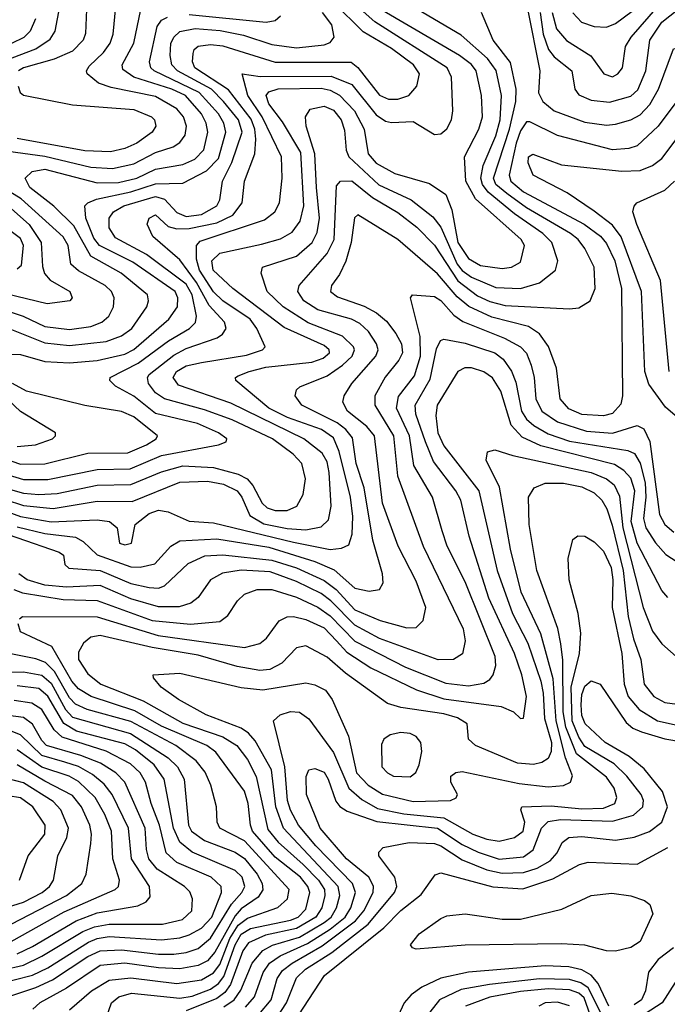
# Model space of a CAD drawing. Extents: x 997026 to 1115308, y 536381 to 619039.
# Tile 150 of 256: x 1019993 to 1022103, y 580471 to 583682. Entities that reach past the tile are written whole.
import ezdxf

# ---------------------------------------------------------------- set-up
doc = ezdxf.new("R2010")
doc.units = 0

msp = doc.modelspace()

# ---------------------------------------------------------------- linework, layer by layer
at = {"layer": '0CON20XD'}
for points in [[(1021795, 583704.6), (1021824, 583674), (1021865, 583659.4), (1021905, 583658), (1021935, 583670), (1022101.4, 583795)], [(1019945, 582116.9), (1020005, 582097.4), (1020101.8, 582088.2), (1020245, 582111.6), (1020359.4, 582110.6), (1020515, 582173.1), (1020605, 582176.5), (1020656.8, 582166.8), (1020701.8, 582145), (1020717, 582125), (1020742.6, 582065), (1020788.2, 582038.2), (1020865, 582022), (1020925, 582017.8), (1020975, 582027.8), (1020999.7, 582050.3), (1021008.4, 582095), (1021001.6, 582205), (1020995, 582239.6), (1020978.6, 582268.6), (1020918.8, 582315), (1020680.9, 582430.9), (1020509.9, 582489.9), (1020493.1, 582515), (1020504.4, 582535), (1020535, 582552.6), (1020585, 582563.4), (1020732.1, 582587.9), (1020784.3, 582605), (1020793.1, 582615), (1020766.1, 582675), (1020743.6, 582705), (1020655, 582765.4), (1020625, 582794.8), (1020579.2, 582865), (1020568.6, 582901.4), (1020568.9, 582945), (1020580.7, 582959.3), (1020790.8, 583029.2), (1020824.1, 583055), (1020839.5, 583085), (1020848.4, 583165), (1020846.1, 583235), (1020782.9, 583365), (1020736.3, 583435), (1020717.5, 583505), (1020776.8, 583496.8), (1021007.6, 583497.6), (1021075, 583470.3), (1021155, 583372), (1021185, 583350.7), (1021205, 583346.2), (1021275, 583350), (1021345, 583307.3), (1021365, 583309.4), (1021385, 583326.2), (1021400.3, 583355), (1021404.7, 583385), (1021399.8, 583495), (1021386.2, 583525), (1021150.5, 583675), (1021073.6, 583743.6)], [(1019945, 583548.8), (1020045, 583586.5), (1020092, 583618), (1020108.2, 583645), (1020123.7, 583725)], [(1019955, 582152.2), (1020005, 582137.2), (1020055, 582132.9), (1020115, 582136.9), (1020245, 582164.1), (1020355, 582165.6), (1020455, 582207.2), (1020525, 582226.6), (1020625, 582221.4), (1020705, 582200.2), (1020734.4, 582185), (1020753, 582163), (1020783.1, 582105), (1020799.6, 582089.6), (1020825, 582081), (1020865, 582081), (1020896.2, 582095), (1020916.8, 582133.2), (1020923.8, 582185), (1020912.7, 582235), (1020883.8, 582265), (1020816.8, 582315), (1020685, 582376.6), (1020595, 582409.5), (1020465, 582445.5), (1020435.2, 582465), (1020413, 582495), (1020409.1, 582515), (1020414.3, 582525), (1020495, 582588), (1020535, 582610.1), (1020636.1, 582643.9), (1020653.8, 582656.2), (1020665.8, 582675), (1020660.5, 582695), (1020610, 582750), (1020569.2, 582825), (1020515, 582898.4), (1020426.9, 582975), (1020408.5, 583015), (1020414.6, 583035), (1020435, 583045.3), (1020477, 583007), (1020505, 582999.4), (1020545, 583000.5), (1020635, 583019.8), (1020687, 583045), (1020717.6, 583085), (1020725.9, 583155), (1020759.1, 583245), (1020762.4, 583292.4), (1020759.3, 583325), (1020747.4, 583357.4), (1020673.1, 583453.1), (1020564.1, 583525), (1020556.5, 583545), (1020558, 583572), (1020561.8, 583585), (1020575, 583595.7), (1020615, 583601.5), (1020655, 583596.6), (1020825, 583543.6), (1021073.4, 583543.4), (1021095, 583526.4), (1021165, 583436), (1021195, 583422.6), (1021225, 583423.3), (1021261.1, 583435), (1021286.6, 583465), (1021295.3, 583505), (1021276.2, 583535), (1021205, 583588), (1021112.6, 583642.6), (1021015, 583738.5)], [(1019955, 583253.5), (1020075, 583236.8), (1020225, 583200.5), (1020295, 583196.9), (1020365, 583211.7), (1020435, 583249), (1020492.7, 583267.3), (1020515, 583281.6), (1020531.6, 583305), (1020536.3, 583335), (1020527, 583365), (1020505, 583391.5), (1020435, 583431.5), (1020291.1, 583461.1), (1020250, 583475), (1020212.9, 583505), (1020210.4, 583515), (1020219.2, 583530.8), (1020265.7, 583575), (1020287.7, 583605), (1020297.2, 583635), (1020305.7, 583725)], [(1021728.5, 583705), (1021741.8, 583651.8), (1021775, 583613.9), (1021853.9, 583563.9), (1021896.7, 583505), (1021925, 583496.1), (1021941.6, 583505), (1021957.4, 583525), (1021967.3, 583595), (1021985.2, 583625), (1022073.8, 583726.2)], [(1019845, 582040.7), (1020122, 581945), (1020135.8, 581935), (1020140, 581905), (1020153.1, 581893.1), (1020255, 581885.3), (1020355, 581843.1), (1020415, 581829.7), (1020445, 581827.9), (1020465, 581835.2), (1020541.4, 581908.6), (1020596.7, 581933.3), (1020655, 581937), (1020815, 581919.6), (1020895, 581894.3), (1020985, 581853.2), (1021023.9, 581823.9), (1021085, 581757.7), (1021167.9, 581722.1), (1021255, 581698.9), (1021285, 581700), (1021307.5, 581722.5), (1021316.2, 581765), (1021285, 581850.9), (1021226.8, 581965), (1021175.2, 582105), (1021149.5, 582325), (1021124.7, 582354.7), (1021061.4, 582405), (1021045.8, 582435), (1021050, 582455), (1021075.7, 582495), (1021153.7, 582585), (1021161, 582605), (1021155.6, 582625), (1021129.8, 582665), (1021101.6, 582691.6), (1021074.5, 582705), (1020965, 582735.2), (1020919.3, 582765), (1020898.8, 582795), (1020903.7, 582815), (1020995, 582919.8), (1021017.8, 582965), (1021025, 583140), (1021038.8, 583155), (1021075, 583156.4), (1021142.5, 583102.5), (1021225, 583053), (1021287, 583005), (1021345, 582946.5), (1021420.5, 582830.5), (1021485, 582781.7), (1021525, 582762.4), (1021575, 582749.9), (1021785, 582738.7), (1021815, 582741.8), (1021852.2, 582765), (1021868.7, 582805), (1021864.8, 582875), (1021835, 582935.4), (1021812.5, 582965), (1021787.6, 582985), (1021645, 583068.5), (1021580.3, 583115), (1021544.8, 583144.8), (1021536.7, 583165), (1021589.4, 583325), (1021609.4, 583415), (1021610.7, 583455), (1021592, 583542), (1021535.7, 583615), (1021498.2, 583705)], [(1019955, 582676.1), (1020075, 582627.7), (1020155, 582619.5), (1020275, 582632.7), (1020325, 582651.4), (1020358.6, 582675), (1020406.9, 582745), (1020412.8, 582765), (1020409.1, 582785), (1020323.7, 582855), (1020225, 582911.2), (1020169.3, 583009.3), (1020103.6, 583073.6), (1020026.2, 583135), (1020010.4, 583165), (1020033.6, 583186.4), (1020075, 583194), (1020245, 583149.4), (1020315, 583151.1), (1020374.8, 583165.2), (1020435, 583194.1), (1020525, 583210), (1020563.4, 583226.6), (1020592.7, 583257.3), (1020606.5, 583315), (1020600.6, 583345), (1020585.7, 583375), (1020532.8, 583435), (1020488.8, 583455), (1020364.9, 583494.9), (1020329.1, 583519.1), (1020327.1, 583535), (1020365.2, 583605), (1020387.5, 583715)], [(1019955, 582197), (1020005, 582182.1), (1020085, 582181.9), (1020245, 582214.9), (1020353.4, 582216.6), (1020455, 582260.7), (1020641.2, 582295), (1020665.3, 582304.7), (1020667.8, 582315), (1020640.9, 582335), (1020572.1, 582365), (1020435, 582397.4), (1020365, 582454.1), (1020305, 582487.2), (1020286.4, 582505), (1020288.2, 582515), (1020378.5, 582561.5), (1020477.4, 582635), (1020545.9, 582675), (1020565.5, 582694.5), (1020569.5, 582715), (1020554.7, 582785), (1020535, 582819.5), (1020405.8, 582915.8), (1020305, 582970), (1020285, 583002.9), (1020284.8, 583035), (1020298.8, 583055), (1020332.7, 583075), (1020435, 583105.9), (1020465, 583096.5), (1020505, 583053.3), (1020535, 583040.6), (1020585, 583046.2), (1020635.7, 583075), (1020645.6, 583095), (1020654.1, 583155), (1020684.2, 583215.8), (1020718, 583315), (1020705.9, 583355), (1020657.1, 583415), (1020617.5, 583455), (1020507.2, 583515), (1020488.4, 583535), (1020483, 583565), (1020485.8, 583604.2), (1020495.5, 583625), (1020515, 583643.3), (1020565, 583652.9), (1020646.6, 583646.6), (1020721.9, 583631.9), (1020815, 583601.4), (1020895, 583590.6), (1020985, 583600), (1021005, 583608), (1021017.5, 583625), (1021009.8, 583665), (1020979.7, 583705)], [(1020210.7, 583715), (1020206.9, 583636.9), (1020200, 583615), (1020165, 583579), (1020105, 583553.2), (1020005, 583525.2), (1019988.7, 583515)], [(1020545, 583698.8), (1020796.3, 583673.7), (1020825, 583679.1), (1020843.1, 583695)], [(1021078.8, 582061.2), (1021070.4, 582125), (1021034.1, 582274.1), (1021015, 582318.7), (1020976.9, 582345), (1020865.3, 582385), (1020805, 582414.6), (1020697.5, 582505), (1020696.7, 582515), (1020705, 582520.8), (1020741.1, 582535), (1020795, 582548.3), (1020945, 582565.4), (1020982.1, 582577.9), (1021002.3, 582595), (1021001.8, 582605), (1020985, 582619.5), (1020855, 582678.2), (1020687.9, 582805), (1020622.9, 582865), (1020619, 582895), (1020645, 582920), (1020780.4, 582950.4), (1020842.8, 582967.2), (1020881.1, 582988.9), (1020907, 583025), (1020919, 583075), (1020908.6, 583248.6), (1020848.9, 583348.9), (1020805, 583407.6), (1020796, 583435), (1020805, 583447.2), (1020835, 583456.2), (1020975, 583458.3), (1021005, 583452), (1021035.4, 583435.4), (1021083.6, 583385), (1021115.5, 583325), (1021128.8, 583245), (1021155, 583214.2), (1021215, 583180.2), (1021328.1, 583148.1), (1021382.1, 583112.1), (1021401.7, 583061.7), (1021420.6, 582955), (1021455, 582903.3), (1021495, 582880.7), (1021565, 582870), (1021595.8, 582875), (1021625, 582891.1), (1021638.4, 582945), (1021627.2, 582965), (1021478.1, 583098.1), (1021446.6, 583155), (1021442.9, 583235), (1021489.1, 583325), (1021500.6, 583365), (1021497.7, 583435), (1021480.7, 583515), (1021465, 583535.9), (1021426.2, 583565), (1021175, 583711.8)], [(1020960.2, 583135), (1020954.9, 583245), (1020927, 583335), (1020924.8, 583365), (1020939.7, 583390.3), (1020985, 583400.3), (1021015, 583386.9), (1021040.6, 583355), (1021051.8, 583321.8), (1021056.3, 583256.3), (1021066, 583235), (1021163.6, 583143.6), (1021268.2, 583095), (1021339.3, 583039.3), (1021365.1, 583005.1), (1021418.8, 582885), (1021435, 582863.7), (1021465, 582841.9), (1021545, 582808.9), (1021625.2, 582804.8), (1021686.5, 582823.5), (1021739.2, 582865), (1021746.5, 582895), (1021727.1, 582955), (1021697.6, 582985), (1021605, 583048.8), (1021519.2, 583119.2), (1021500.9, 583145), (1021495.5, 583165), (1021503.2, 583206.8), (1021545, 583303.3), (1021558.3, 583355), (1021562.8, 583435), (1021546.1, 583516.1), (1021516.9, 583555), (1021431.9, 583631.9), (1021289.6, 583715)], [(1021647.3, 583717.3), (1021687.5, 583515), (1021683.9, 583443.9), (1021698.2, 583415), (1021735, 583384.8), (1021835, 583347.4), (1021905, 583337.9), (1021935, 583340.8), (1021985, 583355.6), (1022015, 583372), (1022046.3, 583405), (1022074.2, 583455), (1022123.5, 583586.5), (1022185, 583602.5), (1022205, 583614.5), (1022218.8, 583635), (1022227.1, 583675), (1022240.4, 583695)], [(1021688.5, 583705), (1021698.9, 583635), (1021716.4, 583585), (1021735, 583560.4), (1021791.8, 583515), (1021802.1, 583455), (1021815, 583437.1), (1021855, 583419.6), (1021915, 583413), (1021985, 583433), (1022007, 583453), (1022033.6, 583515), (1022046.6, 583615), (1022085, 583673.6), (1022137.4, 583715)], [(1020044.6, 583685), (1020027, 583645), (1020006.2, 583623.8), (1019885.1, 583564.9)], [(1019959.4, 582590.6), (1019995, 582589.7), (1020075, 582567.3), (1020155, 582563), (1020245, 582570.1), (1020335, 582590.8), (1020365, 582606.2), (1020479.3, 582705), (1020506.8, 582745), (1020508.6, 582775), (1020500, 582795), (1020361.5, 582891.5), (1020252.7, 582945), (1020235, 582969.8), (1020208.6, 583035), (1020205.2, 583074.8), (1020214.8, 583085.2), (1020243.1, 583096.9), (1020355, 583121.1), (1020435, 583147), (1020525, 583148.4), (1020601.2, 583188.8), (1020640.8, 583229.2), (1020664.9, 583315), (1020658.2, 583345), (1020640.3, 583375), (1020578.1, 583445), (1020431.4, 583515), (1020419.8, 583525), (1020415.6, 583545), (1020440.5, 583659.5), (1020455, 583680.6), (1020475, 583690.6)], [(1022185.2, 583484.8), (1022073.3, 583335), (1022005, 583270.5), (1021977.8, 583262.2), (1021925, 583258), (1021745, 583304.5), (1021655, 583348.9), (1021645, 583348.6), (1021625, 583319.2), (1021610.9, 583279.1), (1021587.6, 583175), (1021593, 583155), (1021635, 583121.1), (1021831.9, 583015), (1021885.7, 582975.7), (1021905, 582951.8), (1021932.9, 582895), (1021954.4, 582805.6), (1021957.7, 582455), (1021951.9, 582428.1), (1021925, 582397.8), (1021895, 582389.5), (1021825, 582394.3), (1021782.8, 582412.8), (1021754.2, 582445), (1021742.6, 582545), (1021716.2, 582616.2), (1021687.4, 582657.4), (1021650.8, 582680.8), (1021531.4, 582711.4), (1021456.1, 582746.1), (1021418.2, 582778.2), (1021355, 582853.3), (1021224.7, 582965), (1021095, 583045.6), (1021084.3, 583035.7), (1021072.8, 582955), (1021055.2, 582894.8), (1021035, 582850.9), (1021008.7, 582815), (1021005.3, 582795.3), (1021028.4, 582778.4), (1021115, 582748), (1021156, 582726), (1021188.5, 582698.5), (1021218.6, 582658.6), (1021236.7, 582625), (1021240.2, 582595), (1021228.7, 582571.3), (1021183.5, 582516.5), (1021150.7, 582455), (1021150.2, 582425), (1021211.4, 582325), (1021224.6, 582194.6), (1021307.8, 581965), (1021438.4, 581695), (1021444.2, 581655.8), (1021436.4, 581613.6), (1021406.2, 581595), (1021356.3, 581593.7), (1021165, 581663.8), (1021085, 581706.7), (1021006.8, 581786.8), (1020975, 581810.2), (1020895, 581849.9), (1020809.2, 581880.8)], [(1019987.8, 583465), (1019994.7, 583445), (1020005, 583435.4), (1020165, 583404.2), (1020365, 583388.9), (1020422.3, 583365), (1020431.8, 583355), (1020436.5, 583335), (1020424.1, 583315), (1020375, 583279.6), (1020335, 583261.5), (1020288.5, 583251.5), (1020205, 583254.5), (1019984.1, 583294.1)], [(1022151.5, 582371.5), (1022097.8, 582417.8), (1022043.7, 582493.7), (1022030.5, 582535), (1022019.3, 582795), (1021953.3, 582973.3), (1021925, 583011.5), (1021865, 583057.8), (1021777.4, 583117.4), (1021666, 583175), (1021650.4, 583215), (1021651.2, 583235), (1021665, 583243.1), (1021758.3, 583208.3), (1021955, 583187.6), (1022015, 583190.6), (1022055, 583207), (1022085, 583229.7), (1022175, 583348.2)], [(1019852.9, 582765), (1020004.6, 582715), (1020075, 582681.6), (1020155, 582671.8), (1020225, 582680.9), (1020260.8, 582695), (1020282.9, 582715), (1020298.8, 582745), (1020300.7, 582775), (1020292.1, 582795), (1020271.9, 582815), (1020185, 582863.3), (1020159.5, 582885), (1020151, 582945), (1020135, 582974.2), (1019997.9, 583097.9), (1019895, 583161.3)], [(1022109.4, 582535), (1022081.2, 582831.2), (1022004.5, 583014.5), (1021991.1, 583055), (1021995, 583074), (1022004.4, 583085), (1022095, 583126.5), (1022127.1, 583155)], [(1019985, 582027.4), (1020075, 582005.9), (1020175, 581994.4), (1020199.7, 581979.7), (1020245, 581936.2), (1020355, 581897.7), (1020385, 581896.3), (1020432.9, 581907.1), (1020485.1, 581964.9), (1020515, 581982.1), (1020635, 581989), (1020805, 581961.1), (1020955.1, 581915.1), (1021017.6, 581887.6), (1021085, 581828.3), (1021132.3, 581817.7), (1021165, 581823.1), (1021177.1, 581845), (1021175.3, 581875), (1021144, 581984), (1021115.4, 582155), (1021089.3, 582235), (1021077.7, 582317.7), (1021056.2, 582345), (1021027.2, 582367.2), (1020912.3, 582425), (1020890.9, 582455), (1020895.4, 582474.6), (1020905.8, 582485), (1020995, 582520.4), (1021045.3, 582554.7), (1021076, 582585), (1021083.6, 582605), (1021081, 582615), (1021045, 582650.2), (1020933.4, 582693.4), (1020851.9, 582745), (1020799.3, 582795), (1020779.5, 582855), (1020784.3, 582875), (1020895, 582910.6), (1020946, 582955), (1020962, 582988), (1020970.3, 583035), (1020960.2, 583135)], [(1019966.4, 583065), (1020024.1, 583014.1), (1020062.7, 582955), (1020066.8, 582876.8), (1020073.9, 582853.9), (1020092.1, 582832.1), (1020156.7, 582795), (1020164.3, 582775), (1020155.8, 582765), (1020082.5, 582755), (1019947.4, 582787.4)], [(1019985, 582869.6), (1019999.1, 582880.9), (1020004.8, 582945), (1019995, 582968.2), (1019965, 582991.2)], [(1019973.9, 581823.9), (1020002.2, 581812.2), (1020135, 581790.7), (1020245, 581787.9), (1020425, 581722.6), (1020549.3, 581710.7), (1020645, 581719.3), (1020671, 581739), (1020703.1, 581786.9), (1020725, 581807.8), (1020766.6, 581823.4), (1020815, 581823.5), (1020895, 581798.8), (1020965, 581765.9), (1021005, 581737.4), (1021085, 581654.9), (1021250.2, 581570.2), (1021381.7, 581518.3), (1021455, 581509.3), (1021505, 581518.4), (1021525, 581530), (1021536, 581545), (1021544.4, 581575.6), (1021542.4, 581605), (1021445, 581848.5), (1021385.7, 581965), (1021369.8, 582015), (1021338.3, 582125), (1021277.8, 582227.8), (1021263.6, 582325), (1021220.7, 582415), (1021227, 582453), (1021279.1, 582520.9), (1021298.8, 582585), (1021298.4, 582648.4), (1021266.7, 582775), (1021272.5, 582785), (1021345, 582779.2), (1021365, 582766.2), (1021407.8, 582717.8), (1021437.2, 582697.2), (1021573.2, 582643.2), (1021625.3, 582615.3), (1021644.3, 582594.3), (1021660, 582555), (1021670, 582515), (1021675.2, 582445), (1021694.1, 582405), (1021745, 582369.9), (1021839.6, 582339.6), (1021925, 582333.8), (1022005, 582357.9), (1022027.2, 582347.2), (1022046.6, 582306.6), (1022078.3, 582068.3), (1022095.4, 582035.4), (1022125, 582010.4)], [(1019992.1, 581727.9), (1020002.5, 581735), (1020245, 581734.9), (1020443.7, 581673.7), (1020725, 581634.8), (1020775, 581647.3), (1020797.5, 581665), (1020838.5, 581721.5), (1020865, 581734.2), (1020885, 581735.2), (1020925, 581726.2), (1020985, 581698.1), (1021025, 581656), (1021059.3, 581619.3), (1021137.5, 581567.5), (1021286, 581496), (1021375, 581466.7), (1021562, 581442), (1021601.9, 581425), (1021625, 581402.5), (1021635, 581404), (1021644.3, 581475), (1021628.8, 581545), (1021605.2, 581615), (1021521.6, 581795), (1021457.5, 581997.5), (1021430, 582115), (1021414.3, 582145), (1021341.1, 582241.1), (1021315.2, 582304.8), (1021283.9, 582395), (1021282.2, 582425), (1021330.8, 582509.2), (1021351, 582609), (1021364.4, 582635.6), (1021375, 582640), (1021445, 582627), (1021541.5, 582595), (1021568.1, 582575), (1021595.8, 582535.8), (1021609.3, 582499.3), (1021628.3, 582405), (1021645, 582379), (1021668.6, 582358.6), (1021715, 582331.3), (1021785, 582307.4), (1021975, 582277.2), (1021996.8, 582266.8), (1022015.1, 582235.1), (1022031.2, 582171.2), (1022033.8, 582125), (1022025.9, 582055), (1022032.9, 582025), (1022065, 581975.2), (1022098.2, 581938.2), (1022135, 581914.2)], [(1022105, 581797.1), (1022085, 581820), (1022005, 581974.1), (1021985.4, 582045), (1021997.2, 582145), (1021985, 582186.2), (1021961.3, 582211.3), (1021931, 582231), (1021691.7, 582291.7), (1021630.4, 582320.4), (1021595, 582359.7), (1021560.6, 582470.6), (1021533.8, 582513.8), (1021505, 582533.5), (1021465, 582546.5), (1021443.1, 582546.9), (1021421.2, 582535), (1021353.7, 582425), (1021349, 582391), (1021355.5, 582335), (1021375, 582292.6), (1021488.8, 582145), (1021548.6, 581885), (1021599, 581745), (1021648.5, 581648.5), (1021690.8, 581525), (1021699.3, 581485), (1021703.1, 581403.1), (1021726.3, 581325), (1021725, 581295.6), (1021715, 581272.3), (1021695, 581258.9), (1021667.3, 581252.7), (1021615, 581256.6), (1021477.8, 581315), (1021455.6, 581335), (1021450.6, 581385), (1021420, 581405), (1021375, 581417.7), (1021235, 581438.1), (1021191.2, 581451.2), (1021055, 581551), (1020995, 581602.7), (1020925, 581640), (1020895, 581633.2), (1020847.2, 581582.8), (1020807.8, 581562.2), (1020775, 581559.8), (1020701.9, 581571.9), (1020575, 581609.5), (1020425, 581634.7), (1020255, 581674), (1020225, 581668.2), (1020201.2, 581648.8), (1020185, 581619.2), (1020184.8, 581595), (1020215, 581548.6), (1020257.6, 581515), (1020395, 581459.9), (1020525, 581387.2), (1020655, 581342.6), (1020700, 581315), (1020735, 581268.9), (1020764, 581214), (1020801, 581041), (1020835, 580999.6), (1020916.5, 580926.5), (1020966.9, 580875), (1020985.9, 580845), (1020987.8, 580825), (1020977.8, 580785), (1020958.4, 580755), (1020895, 580718.1), (1020794, 580696), (1020738.5, 580671.5), (1020720, 580645), (1020680.1, 580535), (1020661, 580509), (1020635, 580489), (1020535, 580449.6)], [(1019885, 582270.7), (1019995, 582232.8), (1020075, 582233.2), (1020215, 582268.4), (1020345, 582269.7), (1020406.3, 582295), (1020437.1, 582315), (1020442.1, 582325), (1020365, 582387.1), (1020325, 582404.1), (1020205, 582423.8), (1020015, 582470), (1019969.3, 582495)], [(1019985, 582290.1), (1020044.2, 582295.8), (1020099.4, 582315), (1020109.4, 582325), (1020109.4, 582335), (1019995, 582403.8), (1019897.7, 582495)], [(1020657.7, 580462.3), (1020691.8, 580485), (1020713.8, 580516.2), (1020750, 580605), (1020785, 580646.3), (1020816.4, 580663.6), (1020905, 580689.9), (1020985, 580736.9), (1021007.4, 580755), (1021025.3, 580785), (1021035.8, 580825), (1021031, 580855), (1020852.5, 581045), (1020827.2, 581115), (1020813.6, 581235), (1020759.9, 581329.9), (1020738.7, 581355), (1020715, 581371.3), (1020601.1, 581415), (1020510.9, 581465), (1020454.4, 581505), (1020428.8, 581535), (1020427.5, 581545), (1020515, 581550.9), (1020715, 581503.4), (1020785, 581495.9), (1020925, 581518.9), (1020955, 581512.9), (1020989.1, 581495), (1021011.1, 581465), (1021063.9, 581345), (1021090.5, 581225), (1021128.5, 581185), (1021175, 581155.5), (1021275, 581131.6), (1021396.7, 581135), (1021415.5, 581144.5), (1021419.2, 581155), (1021397.5, 581195), (1021398, 581215), (1021413.8, 581226.2), (1021435, 581230.4), (1021620.7, 581190.7), (1021715, 581180), (1021765.6, 581184.4), (1021787.5, 581195), (1021793.9, 581216.1), (1021771.1, 581275), (1021741.2, 581395), (1021731.8, 581531.8), (1021691.6, 581678.4), (1021627.6, 581815), (1021592, 581955), (1021556.9, 582156.9), (1021512.7, 582245), (1021517.8, 582272.2), (1021541.1, 582278.9), (1021600.1, 582260.1), (1021855, 582205.4), (1021904.9, 582184.9), (1021930, 582165), (1021948.1, 582128.1), (1021958.1, 582025), (1022024.5, 581765), (1022055, 581687.9), (1022085, 581646.8), (1022160.2, 581580.2)], [(1020728.9, 580461.1), (1020757.6, 580495), (1020786, 580574), (1020807.5, 580605), (1020841.5, 580628.5), (1020931.1, 580668.9), (1021004.2, 580715.8), (1021053.5, 580755), (1021071.6, 580785), (1021086.8, 580835), (1021077.8, 580865), (1020957.5, 580987.5), (1020901, 581055), (1020875, 581103.6), (1020865.8, 581135), (1020857.2, 581245), (1020820.4, 581395), (1020841.9, 581415), (1020875, 581425.7), (1020905, 581423.2), (1020935, 581401.6), (1021015, 581292.1), (1021065.9, 581175.9), (1021108.2, 581138.2), (1021159.3, 581109.3), (1021245, 581092.1), (1021375, 581079.3), (1021470, 581025), (1021515, 581008.8), (1021555, 581002.3), (1021605.9, 581014.1), (1021633.3, 581035), (1021638.6, 581065), (1021625.7, 581105), (1021628.8, 581115), (1021725, 581117.5), (1021825, 581108.5), (1021895, 581110.8), (1021932.2, 581125), (1021938.9, 581145), (1021930.2, 581175), (1021905, 581211), (1021807.7, 581287.7), (1021772.7, 581375), (1021763.9, 581425), (1021762.5, 581592.5), (1021756.6, 581646.6), (1021746.1, 581696.1), (1021678.7, 581885), (1021652.7, 582035), (1021651.2, 582125), (1021669.5, 582155), (1021705, 582170.2), (1021765, 582170.7), (1021825, 582158.5), (1021865, 582138.3), (1021889.8, 582115), (1021906.3, 582086.3), (1021923.4, 582033.4), (1021959.8, 581885), (1021975.8, 581735), (1021992.7, 581662.7), (1022017.4, 581595), (1022028.1, 581515), (1022059.2, 581475), (1022095, 581455.2), (1022135, 581449.4)], [(1019912.4, 582092.4), (1019995, 582062.1), (1020095, 582044.1), (1020245, 582051.2), (1020285.5, 582045.5), (1020310.6, 582025), (1020318, 581975), (1020335, 581968.9), (1020357.1, 581975), (1020369.1, 582035), (1020415, 582071.6), (1020445, 582082.1), (1020476.6, 582076.6), (1020545, 582045.9), (1020625, 582041.5), (1020885, 581977.6), (1021005, 581954.5), (1021041.8, 581958.2), (1021065, 581969.4), (1021076.2, 582003.8), (1021078.8, 582061.2)], [(1020772.2, 580437.8), (1020812.9, 580485), (1020832.2, 580555), (1020849.4, 580580.6), (1020880.7, 580605), (1020978.5, 580661.5), (1021087.7, 580742.3), (1021114.9, 580775), (1021144.5, 580835), (1021145.7, 580855.7), (1021130.2, 580885), (1021058.4, 580945), (1020972.3, 581045), (1020928, 581155), (1020926.9, 581213.1), (1020935, 581235.7), (1020955, 581240), (1020985, 581227.5), (1020998.5, 581205), (1021023.4, 581133.4), (1021036.2, 581116.2), (1021060, 581100), (1021156.6, 581066.6), (1021355, 581044.7), (1021435, 580992.2), (1021487, 580967), (1021555, 580944), (1021635, 580951.3), (1021665.8, 580974.2), (1021693.3, 581045), (1021715, 581066.4), (1021755, 581073.1), (1021925, 581067.5), (1021992.7, 581087.3), (1022024, 581115), (1022026.3, 581135), (1022018.1, 581155), (1021971.9, 581215), (1021930.4, 581255), (1021835, 581311.8), (1021815, 581341.5), (1021793, 581395), (1021790.3, 581505), (1021817.4, 581615), (1021821.5, 581681.5), (1021812.9, 581745), (1021783.5, 581855), (1021780.8, 581925), (1021795, 581986.2), (1021811.7, 581998.3), (1021835, 581997.1), (1021865, 581978.9), (1021895, 581948.2), (1021920.3, 581895), (1021926.2, 581855), (1021923.7, 581765), (1021954.9, 581615), (1021962.6, 581515), (1021976.1, 581475), (1022012.1, 581432.1), (1022071.8, 581395), (1022135, 581381.4)], [(1020809.2, 581880.8), (1020715, 581886.9), (1020653.4, 581876.6), (1020614.8, 581855.2), (1020575, 581797.9), (1020551.1, 581778.9), (1020512.9, 581767.1), (1020445, 581766.8), (1020355, 581793.4), (1020255, 581836.9), (1020145, 581830.8), (1020075, 581838), (1020017.5, 581855), (1019989.6, 581875)], [(1020274.2, 580425), (1020292.1, 580475), (1020316.1, 580495), (1020357.1, 580507.1), (1020515, 580490.4), (1020555, 580497.3), (1020615, 580519.9), (1020641.2, 580538.8), (1020658.4, 580561.6), (1020695.5, 580665), (1020715, 580699.1), (1020745, 580717.5), (1020875, 580744.6), (1020900.4, 580755), (1020925, 580781.2), (1020937.9, 580835), (1020931.5, 580855), (1020908.2, 580885), (1020825, 580950.7), (1020752.1, 581035), (1020744.6, 581055), (1020737.5, 581125), (1020725, 581165.4), (1020632.5, 581292.5), (1020602.5, 581315), (1020455, 581377.5), (1020367.8, 581427.8), (1020225.3, 581475), (1020185, 581499.5), (1020162.7, 581525), (1020097.4, 581637.4), (1019995.5, 581685), (1019988.1, 581711.9)], [(1020155, 580452.2), (1020227.3, 580515), (1020285, 580548.9), (1020355, 580557), (1020505, 580538.5), (1020585, 580550.8), (1020625, 580573.3), (1020645, 580600.3), (1020677.3, 580685), (1020705, 580729), (1020735, 580751.6), (1020833.7, 580786.3), (1020865.3, 580815), (1020871, 580845), (1020725, 581003.5), (1020645, 581045.5), (1020636.1, 581065), (1020634.7, 581115), (1020616.1, 581185), (1020597.7, 581227.7), (1020568, 581265), (1020501.7, 581315), (1020355, 581392.9), (1020212.5, 581432.5), (1020175, 581449.3), (1020155, 581470.3), (1020105.8, 581555.8), (1020077, 581585), (1020045, 581597.4), (1019925, 581621.6)], [(1019885, 581552), (1020005.1, 581554.9), (1020065, 581543.8), (1020095, 581518), (1020142.3, 581432.3), (1020165, 581407), (1020353.5, 581353.5), (1020477, 581275), (1020507, 581245), (1020528.9, 581205), (1020543.5, 581055), (1020552.6, 581035), (1020595, 581005.1), (1020695, 580967), (1020725, 580946.4), (1020766.9, 580895), (1020783.2, 580865), (1020785.6, 580844.4), (1020770.4, 580819.6), (1020715, 580782.1), (1020695, 580759.3), (1020629, 580641), (1020605, 580611.8), (1020575, 580596.8), (1020515, 580586.1), (1020445, 580589), (1020335.8, 580604.2), (1020255, 580597.2), (1020145, 580522.7), (1020058, 580475), (1020035.3, 580455)], [(1019894.6, 580475), (1020045.9, 580525.9), (1020099.9, 580550.1), (1020215, 580626.3), (1020255, 580644.9), (1020325, 580648.7), (1020445, 580634), (1020495, 580633.9), (1020535, 580639.1), (1020575, 580652.9), (1020615, 580686.1), (1020682.7, 580797.3), (1020717.2, 580835), (1020726.7, 580855), (1020718.3, 580885), (1020695, 580906.5), (1020555, 580967), (1020515, 580999.8), (1020493.8, 581045), (1020463.6, 581205), (1020431.5, 581251.5), (1020370.3, 581300.3), (1020335, 581320.2), (1020178.4, 581361.6), (1020136.6, 581386.6), (1020085, 581475.8), (1020055, 581500.1), (1019985, 581509.4)], [(1020830.2, 580425), (1020862.9, 580475), (1020895, 580557), (1020924.4, 580585), (1021010.3, 580639.7), (1021128.5, 580731.5), (1021214.8, 580835), (1021222.3, 580855), (1021215.7, 580885), (1021163.1, 580955), (1021162.9, 580967.1), (1021177.8, 580982.2), (1021261.6, 580998.4), (1021345, 580994.6), (1021365, 580987.9), (1021435, 580941.6), (1021515, 580908.9), (1021565, 580898.7), (1021635, 580900.1), (1021679.1, 580915), (1021721.5, 580938.5), (1021744.8, 580965), (1021761.2, 580998.8), (1021782, 581015), (1021825, 581018.1), (1021935, 581006.4), (1021995, 581015.2), (1022045, 581034.3), (1022085.3, 581065), (1022104, 581115), (1022087.2, 581165), (1022028.1, 581238.1), (1021978.6, 581278.6), (1021901.4, 581325), (1021836.2, 581385), (1021825, 581412.2), (1021822.5, 581447.5), (1021825, 581481.4), (1021835, 581508.5), (1021855, 581525.4), (1021884.7, 581514.7), (1021969.6, 581389.6), (1021991.1, 581371.1), (1022018.9, 581358.9), (1022095, 581336.8), (1022255, 581309.4)], [(1019795, 580504.6), (1020035, 580565.8), (1020085, 580589.6), (1020216.7, 580673.3), (1020245, 580685.3), (1020285, 580691.6), (1020455, 580681.2), (1020515, 580687), (1020545, 580696.6), (1020585, 580719.2), (1020619.3, 580755), (1020650.7, 580835), (1020649.1, 580855), (1020617.2, 580885), (1020505, 580933.3), (1020470.4, 580965), (1020448.4, 581055), (1020420.8, 581125), (1020402.8, 581195), (1020385.2, 581225), (1020354.3, 581255), (1020275, 581296.6), (1020131.7, 581341.7), (1020105.7, 581365.7), (1020065, 581432.3), (1020032.6, 581452.6), (1019975, 581461.3)], [(1019805, 580552.3), (1020005, 580598.7), (1020065, 580627.1), (1020198.1, 580708.1), (1020236.4, 580723.6), (1020285, 580731.9), (1020458.5, 580731.5), (1020523.1, 580746.9), (1020553.5, 580775), (1020556.5, 580815), (1020547.6, 580837.6), (1020530, 580855), (1020441.1, 580911.1), (1020413.8, 580945), (1020405.7, 580975), (1020401.4, 581045), (1020335.5, 581195), (1020306, 581226), (1020256.7, 581256.7), (1020192.4, 581282.4), (1020080.6, 581315), (1020065, 581331), (1020034.3, 581384.3), (1020005, 581406.3), (1019955, 581412.2)], [(1019985, 580635.6), (1020035, 580658.8), (1020177.2, 580742.8), (1020245, 580768.5), (1020378.3, 580791.7), (1020405.2, 580804.8), (1020418.5, 580821.5), (1020416, 580855), (1020357.7, 580945), (1020347.1, 581045), (1020294.5, 581155), (1020268.5, 581188.5), (1020230.6, 581220.6), (1020185, 581245.7), (1020140.2, 581259.8), (1020065, 581281.6), (1019995, 581349.8), (1019965, 581361.8)], [(1021265, 581212.4), (1021283.6, 581226.4), (1021295, 581251.4), (1021303.1, 581295), (1021300.4, 581325), (1021285, 581344.5), (1021265, 581353.8), (1021235, 581356.9), (1021200, 581350), (1021180, 581335), (1021171.9, 581318.1), (1021173.3, 581245), (1021191.8, 581225), (1021211.4, 581215), (1021265, 581212.4)], [(1019965, 580675.7), (1020138.2, 580771.8), (1020303.8, 580845), (1020314.7, 580855.3), (1020318.6, 580875), (1020296.5, 580945), (1020292.4, 581035), (1020269.9, 581089.9), (1020238.7, 581145), (1020185, 581197.6), (1020154.6, 581214.6), (1020065, 581243.8), (1019985, 581300.6)], [(1019965, 580731.4), (1020145.2, 580825), (1020195.8, 580865), (1020209.5, 580895), (1020224.8, 580995.2), (1020227.4, 581025), (1020221.6, 581055), (1020194.2, 581115), (1020165, 581151.6), (1020075, 581198.2), (1019985, 581251.4)], [(1019914.2, 580775.8), (1020005, 580803.8), (1020065.7, 580835), (1020090.2, 580855), (1020103.3, 580875), (1020117, 580955), (1020146.4, 581015), (1020151.9, 581045), (1020126.8, 581105), (1020101.9, 581131.9), (1020005, 581192.4), (1019955, 581205.9)], [(1019992.5, 580875), (1020020.2, 580955), (1020075.2, 581025), (1020076.4, 581055), (1020035.7, 581115), (1019995, 581143.6), (1019955, 581150.7)], [(1020867.4, 580382.6), (1020986.7, 580565), (1021180.1, 580719.9), (1021235, 580776.3), (1021300.8, 580829.2), (1021347.2, 580892.8), (1021365, 580899.2), (1021535, 580854.2), (1021632.3, 580847.7), (1021730.5, 580879.5), (1021816.9, 580926.9), (1021845, 580934), (1022005, 580928), (1022105, 580981.7)], [(1021935, 580644.4), (1021905, 580644.5), (1021835, 580663.4), (1021758.1, 580668.1), (1021445, 580663.4), (1021285, 580650), (1021272.5, 580655), (1021266.7, 580665), (1021295, 580700.8), (1021365, 580750.8), (1021385, 580758.9), (1021445, 580765.5), (1021565, 580748.6), (1021625, 580748.6), (1021759.6, 580780.4), (1021855, 580825.6), (1021923, 580833), (1021985, 580824), (1022029.5, 580809.5), (1022046.1, 580796.1), (1022055.8, 580765.8), (1022014.5, 580675), (1021985, 580655.5), (1021935, 580644.4)], [(1022123.1, 580655), (1022073.1, 580616.9), (1022042.2, 580575), (1022032.6, 580515), (1022018.9, 580485), (1021995, 580468.9)], [(1021913.3, 580465), (1021878.5, 580538.5), (1021855.5, 580565.5), (1021825, 580583), (1021782.9, 580592.9), (1021705, 580596.2), (1021455, 580575.5), (1021365, 580555.9), (1021303.6, 580526.4), (1021268.6, 580501.4), (1021245.7, 580475), (1021213.4, 580405)], [(1021888.4, 580438.4), (1021845, 580524.4), (1021821.1, 580541.1), (1021785, 580551.4), (1021686.8, 580553.2), (1021524.4, 580535.6), (1021431.3, 580518.7), (1021361.4, 580485), (1021298.5, 580405)], [(1021860, 580415), (1021832, 580492), (1021815, 580507.4), (1021785, 580518), (1021715, 580521.5), (1021625, 580512.3), (1021525, 580493.9), (1021445.9, 580464.1)], [(1022128.8, 580541.2), (1022086.7, 580475), (1022013, 580427)], [(1021785, 580465.4), (1021745, 580477.1), (1021705, 580475.2), (1021684.3, 580465)]]:
    msp.add_lwpolyline(points, dxfattribs=at)

doc.saveas('drawing.dxf')
